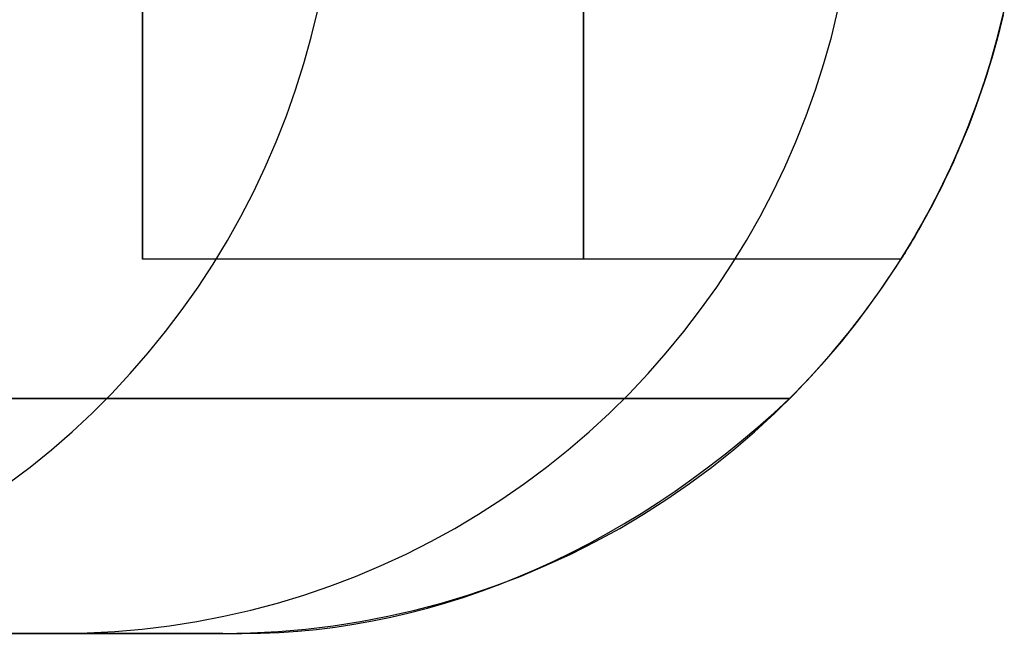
# Model space of a CAD drawing. Extents: x -3378 to 3007, y -425 to 173.
# Tile 50 of 256: x -2596 to -2578, y -341 to -330. Entities that reach past the tile are written whole.
import ezdxf

# ---------------------------------------------------------------- set-up
doc = ezdxf.new("R2010")
doc.units = 0
doc.layers.add('PREDEFINITO', color=7, linetype='CONTINUOUS')

msp = doc.modelspace()

# ---------------------------------------------------------------- linework, layer by layer
at = {"layer": 'PREDEFINITO'}
for p, q in [((-2594.054, -318.001, 2572.083), (-2594.054, -334.001, 2572.083)), ((-2594.054, -318.001, 2148), (-2594.054, -334.001, 2148)), ((-2594.054, -318.001, 2996.166), (-2594.054, -334.001, 2996.166)), ((-2590.896, -329.842, 1974.978), (-2590.774, -329.339, 1974.955)), ((-2581.162, -329.842, 2045.859), (-2581.039, -329.339, 2045.847)), ((-2578.05, -329.842, 2115), (-2577.926, -329.339, 2115)), ((-2578.05, -329.842, 2589.999), (-2577.926, -329.339, 2589.999)), ((-2578.05, -329.842, 2352.498), (-2577.926, -329.339, 2352.498)), ((-2577.995, -329.63, 3064.554), (-2577.937, -329.39, 3064.612)), ((-2577.948, -329.436, 2579.308), (-2577.988, -329.601, 2579.227)), ((-2577.988, -329.601, 2564.938), (-2577.948, -329.436, 2564.857)), ((-2577.948, -329.436, 2155.225), (-2577.988, -329.601, 2155.144)), ((-2577.988, -329.601, 2140.855), (-2577.948, -329.436, 2140.774)), ((-2577.948, -329.436, 3003.391), (-2577.988, -329.601, 3003.31)), ((-2577.988, -329.601, 2989.021), (-2577.948, -329.436, 2988.94)), ((-2578.056, -329.868, 3064.493), (-2577.995, -329.63, 3064.554)), ((-2577.988, -329.601, 2579.227), (-2578.029, -329.764, 2579.143)), ((-2578.029, -329.764, 2565.023), (-2577.988, -329.601, 2564.938)), ((-2577.988, -329.601, 2155.144), (-2578.029, -329.764, 2155.06)), ((-2578.029, -329.764, 2140.94), (-2577.988, -329.601, 2140.855)), ((-2577.988, -329.601, 3003.31), (-2578.029, -329.764, 3003.226)), ((-2578.029, -329.764, 2989.106), (-2577.988, -329.601, 2989.021)), ((-2591.035, -330.34, 1975.004), (-2590.896, -329.842, 1974.978)), ((-2581.303, -330.34, 2045.871), (-2581.162, -329.842, 2045.859)), ((-2578.191, -330.34, 2115), (-2578.05, -329.842, 2115)), ((-2578.191, -330.34, 2589.999), (-2578.05, -329.842, 2589.999)), ((-2578.191, -330.34, 2352.498), (-2578.05, -329.842, 2352.498)), ((-2578.029, -329.764, 2579.143), (-2578.072, -329.925, 2579.054)), ((-2578.072, -329.925, 2565.111), (-2578.029, -329.764, 2565.023)), ((-2578.029, -329.764, 2155.06), (-2578.072, -329.925, 2154.971)), ((-2578.072, -329.925, 2141.028), (-2578.029, -329.764, 2140.94)), ((-2578.029, -329.764, 3003.226), (-2578.072, -329.925, 3003.138)), ((-2578.072, -329.925, 2989.194), (-2578.029, -329.764, 2989.106)), ((-2578.123, -330.109, 3064.427), (-2578.056, -329.868, 3064.493)), ((-2578.072, -329.925, 2579.054), (-2578.116, -330.083, 2578.963)), ((-2578.116, -330.083, 2565.203), (-2578.072, -329.925, 2565.111)), ((-2578.072, -329.925, 2154.971), (-2578.116, -330.083, 2154.88)), ((-2578.116, -330.083, 2141.119), (-2578.072, -329.925, 2141.028)), ((-2578.072, -329.925, 3003.138), (-2578.116, -330.083, 3003.046)), ((-2578.116, -330.083, 2989.286), (-2578.072, -329.925, 2989.194)), ((-2578.193, -330.347, 3064.356), (-2578.123, -330.109, 3064.427)), ((-2578.116, -330.083, 2578.963), (-2578.161, -330.24, 2578.868)), ((-2578.161, -330.24, 2565.298), (-2578.116, -330.083, 2565.203)), ((-2578.116, -330.083, 2154.88), (-2578.161, -330.24, 2154.785)), ((-2578.161, -330.24, 2141.215), (-2578.116, -330.083, 2141.119)), ((-2578.116, -330.083, 3003.046), (-2578.161, -330.24, 3002.951)), ((-2578.161, -330.24, 2989.381), (-2578.116, -330.083, 2989.286)), ((-2591.191, -330.833, 1975.032), (-2591.035, -330.34, 1975.004)), ((-2581.46, -330.833, 2045.885), (-2581.303, -330.34, 2045.871)), ((-2578.349, -330.833, 2115), (-2578.191, -330.34, 2115)), ((-2578.349, -330.833, 2589.999), (-2578.191, -330.34, 2589.999)), ((-2578.349, -330.833, 2352.498), (-2578.191, -330.34, 2352.498)), ((-2578.267, -330.583, 3064.283), (-2578.193, -330.347, 3064.356)), ((-2578.207, -330.393, 2578.769), (-2578.254, -330.545, 2578.667)), ((-2578.254, -330.545, 2565.498), (-2578.207, -330.393, 2565.396)), ((-2578.207, -330.393, 2154.686), (-2578.254, -330.545, 2154.584)), ((-2578.254, -330.545, 2141.415), (-2578.207, -330.393, 2141.313)), ((-2578.207, -330.393, 3002.852), (-2578.254, -330.545, 3002.751)), ((-2578.254, -330.545, 2989.581), (-2578.207, -330.393, 2989.479)), ((-2578.161, -330.24, 2578.868), (-2578.207, -330.393, 2578.769)), ((-2578.207, -330.393, 2565.396), (-2578.161, -330.24, 2565.298)), ((-2578.161, -330.24, 2154.785), (-2578.207, -330.393, 2154.686)), ((-2578.207, -330.393, 2141.313), (-2578.161, -330.24, 2141.215)), ((-2578.161, -330.24, 3002.951), (-2578.207, -330.393, 3002.852)), ((-2578.207, -330.393, 2989.479), (-2578.161, -330.24, 2989.381)), ((-2578.344, -330.818, 3064.205), (-2578.267, -330.583, 3064.283)), ((-2578.254, -330.545, 2578.667), (-2578.302, -330.693, 2578.562)), ((-2578.302, -330.693, 2565.603), (-2578.254, -330.545, 2565.498)), ((-2578.254, -330.545, 2154.584), (-2578.302, -330.693, 2154.479)), ((-2578.302, -330.693, 2141.52), (-2578.254, -330.545, 2141.415)), ((-2578.254, -330.545, 3002.751), (-2578.302, -330.693, 3002.645)), ((-2578.302, -330.693, 2989.686), (-2578.254, -330.545, 2989.581)), ((-2578.302, -330.693, 2578.562), (-2578.351, -330.839, 2578.454)), ((-2578.351, -330.839, 2565.711), (-2578.302, -330.693, 2565.603)), ((-2578.302, -330.693, 2154.479), (-2578.351, -330.839, 2154.371)), ((-2578.351, -330.839, 2141.628), (-2578.302, -330.693, 2141.52)), ((-2578.302, -330.693, 3002.645), (-2578.351, -330.839, 3002.537)), ((-2578.351, -330.839, 2989.794), (-2578.302, -330.693, 2989.686)), ((-2591.363, -331.32, 1975.064), (-2591.191, -330.833, 1975.032)), ((-2581.635, -331.32, 2045.901), (-2581.46, -330.833, 2045.885)), ((-2578.524, -331.32, 2115), (-2578.349, -330.833, 2115)), ((-2578.524, -331.32, 2589.999), (-2578.349, -330.833, 2589.999)), ((-2578.524, -331.32, 2352.498), (-2578.349, -330.833, 2352.498)), ((-2578.426, -331.054, 3064.123), (-2578.344, -330.818, 3064.205)), ((-2578.351, -330.839, 2578.454), (-2578.401, -330.983, 2578.343)), ((-2578.401, -330.983, 2565.823), (-2578.351, -330.839, 2565.711)), ((-2578.351, -330.839, 2154.371), (-2578.401, -330.983, 2154.26)), ((-2578.401, -330.983, 2141.74), (-2578.351, -330.839, 2141.628)), ((-2578.351, -330.839, 3002.537), (-2578.401, -330.983, 3002.426)), ((-2578.401, -330.983, 2989.906), (-2578.351, -330.839, 2989.794)), ((-2578.512, -331.288, 3064.037), (-2578.426, -331.054, 3064.123)), ((-2578.451, -331.123, 2578.228), (-2578.502, -331.261, 2578.11)), ((-2578.502, -331.261, 2566.055), (-2578.451, -331.123, 2565.937)), ((-2578.451, -331.123, 2154.145), (-2578.502, -331.261, 2154.027)), ((-2578.502, -331.261, 2141.972), (-2578.451, -331.123, 2141.854)), ((-2578.451, -331.123, 3002.311), (-2578.502, -331.261, 3002.193)), ((-2578.502, -331.261, 2990.138), (-2578.451, -331.123, 2990.021)), ((-2578.401, -330.983, 2578.343), (-2578.451, -331.123, 2578.228)), ((-2578.451, -331.123, 2565.937), (-2578.401, -330.983, 2565.823)), ((-2578.401, -330.983, 2154.26), (-2578.451, -331.123, 2154.145)), ((-2578.451, -331.123, 2141.854), (-2578.401, -330.983, 2141.74)), ((-2578.401, -330.983, 3002.426), (-2578.451, -331.123, 3002.311)), ((-2578.451, -331.123, 2990.021), (-2578.401, -330.983, 2989.906)), ((-2591.552, -331.801, 1975.099), (-2591.363, -331.32, 1975.064)), ((-2581.826, -331.801, 2045.918), (-2581.635, -331.32, 2045.901)), ((-2578.716, -331.801, 2115), (-2578.524, -331.32, 2115)), ((-2578.716, -331.801, 2589.999), (-2578.524, -331.32, 2589.999)), ((-2578.716, -331.801, 2352.498), (-2578.524, -331.32, 2352.498)), ((-2578.601, -331.519, 3063.948), (-2578.512, -331.288, 3064.037)), ((-2578.502, -331.261, 2578.11), (-2578.553, -331.396, 2577.99)), ((-2578.553, -331.396, 2566.176), (-2578.502, -331.261, 2566.055)), ((-2578.502, -331.261, 2154.027), (-2578.553, -331.396, 2153.907)), ((-2578.553, -331.396, 2142.093), (-2578.502, -331.261, 2141.972)), ((-2578.502, -331.261, 3002.193), (-2578.553, -331.396, 3002.073)), ((-2578.553, -331.396, 2990.259), (-2578.502, -331.261, 2990.138)), ((-2578.694, -331.748, 3063.855), (-2578.601, -331.519, 3063.948)), ((-2578.553, -331.396, 2577.99), (-2578.605, -331.529, 2577.866)), ((-2578.605, -331.529, 2566.299), (-2578.553, -331.396, 2566.176)), ((-2578.553, -331.396, 2153.907), (-2578.605, -331.529, 2153.783)), ((-2578.605, -331.529, 2142.216), (-2578.553, -331.396, 2142.093)), ((-2578.553, -331.396, 3002.073), (-2578.605, -331.529, 3001.949)), ((-2578.605, -331.529, 2990.382), (-2578.553, -331.396, 2990.259)), ((-2578.657, -331.658, 2577.74), (-2578.713, -331.793, 2577.602)), ((-2578.713, -331.793, 2566.564), (-2578.657, -331.658, 2566.426)), ((-2578.657, -331.658, 2153.656), (-2578.713, -331.793, 2153.519)), ((-2578.713, -331.793, 2142.48), (-2578.657, -331.658, 2142.343)), ((-2578.657, -331.658, 3001.823), (-2578.713, -331.793, 3001.685)), ((-2578.713, -331.793, 2990.647), (-2578.657, -331.658, 2990.509)), ((-2578.605, -331.529, 2577.866), (-2578.657, -331.658, 2577.74)), ((-2578.657, -331.658, 2566.426), (-2578.605, -331.529, 2566.299)), ((-2578.605, -331.529, 2153.783), (-2578.657, -331.658, 2153.656)), ((-2578.657, -331.658, 2142.343), (-2578.605, -331.529, 2142.216)), ((-2578.605, -331.529, 3001.949), (-2578.657, -331.658, 3001.823)), ((-2578.657, -331.658, 2990.509), (-2578.605, -331.529, 2990.382)), ((-2591.757, -332.275, 1975.137), (-2591.552, -331.801, 1975.099)), ((-2582.034, -332.275, 2045.937), (-2581.826, -331.801, 2045.918)), ((-2578.925, -332.275, 2115), (-2578.716, -331.801, 2115)), ((-2578.925, -332.275, 2589.999), (-2578.716, -331.801, 2589.999)), ((-2578.925, -332.275, 2352.498), (-2578.716, -331.801, 2352.498)), ((-2578.792, -331.978, 3063.757), (-2578.694, -331.748, 3063.855)), ((-2578.713, -331.793, 2577.602), (-2578.768, -331.924, 2577.461)), ((-2578.768, -331.924, 2566.704), (-2578.713, -331.793, 2566.564)), ((-2578.713, -331.793, 2153.519), (-2578.768, -331.924, 2153.378)), ((-2578.768, -331.924, 2142.621), (-2578.713, -331.793, 2142.48)), ((-2578.713, -331.793, 3001.685), (-2578.768, -331.924, 3001.544)), ((-2578.768, -331.924, 2990.788), (-2578.713, -331.793, 2990.647)), ((-2578.893, -332.206, 3063.655), (-2578.792, -331.978, 3063.757)), ((-2578.824, -332.051, 2577.317), (-2578.879, -332.176, 2577.17)), ((-2578.879, -332.176, 2566.996), (-2578.824, -332.051, 2566.849)), ((-2578.824, -332.051, 2153.234), (-2578.879, -332.176, 2153.087)), ((-2578.879, -332.176, 2142.913), (-2578.824, -332.051, 2142.765)), ((-2578.824, -332.051, 3001.4), (-2578.879, -332.176, 3001.253)), ((-2578.879, -332.176, 2991.079), (-2578.824, -332.051, 2990.932)), ((-2578.768, -331.924, 2577.461), (-2578.824, -332.051, 2577.317)), ((-2578.824, -332.051, 2566.849), (-2578.768, -331.924, 2566.704)), ((-2578.768, -331.924, 2153.378), (-2578.824, -332.051, 2153.234)), ((-2578.824, -332.051, 2142.765), (-2578.768, -331.924, 2142.621)), ((-2578.768, -331.924, 3001.544), (-2578.824, -332.051, 3001.4)), ((-2578.824, -332.051, 2990.932), (-2578.768, -331.924, 2990.788)), ((-2578.997, -332.431, 3063.551), (-2578.893, -332.206, 3063.655)), ((-2578.879, -332.176, 2577.17), (-2578.934, -332.296, 2577.02)), ((-2578.934, -332.296, 2567.146), (-2578.879, -332.176, 2566.996)), ((-2578.879, -332.176, 2153.087), (-2578.934, -332.296, 2152.937)), ((-2578.934, -332.296, 2143.063), (-2578.879, -332.176, 2142.913)), ((-2578.879, -332.176, 3001.253), (-2578.934, -332.296, 3001.103)), ((-2578.934, -332.296, 2991.229), (-2578.879, -332.176, 2991.079)), ((-2591.978, -332.742, 1975.178), (-2591.757, -332.275, 1975.137)), ((-2582.257, -332.742, 2045.957), (-2582.034, -332.275, 2045.937)), ((-2579.149, -332.742, 2115), (-2578.925, -332.275, 2115)), ((-2579.149, -332.742, 2589.999), (-2578.925, -332.275, 2589.999)), ((-2579.149, -332.742, 2352.498), (-2578.925, -332.275, 2352.498)), ((-2579.105, -332.653, 3063.443), (-2578.997, -332.431, 3063.551)), ((-2578.989, -332.413, 2576.866), (-2579.043, -332.527, 2576.71)), ((-2579.043, -332.527, 2567.455), (-2578.989, -332.413, 2567.299)), ((-2578.989, -332.413, 2152.783), (-2579.043, -332.527, 2152.627)), ((-2579.043, -332.527, 2143.372), (-2578.989, -332.413, 2143.216)), ((-2578.989, -332.413, 3000.95), (-2579.043, -332.527, 3000.793)), ((-2579.043, -332.527, 2991.538), (-2578.989, -332.413, 2991.382)), ((-2578.934, -332.296, 2577.02), (-2578.989, -332.413, 2576.866)), ((-2578.989, -332.413, 2567.299), (-2578.934, -332.296, 2567.146)), ((-2578.934, -332.296, 2152.937), (-2578.989, -332.413, 2152.783)), ((-2578.989, -332.413, 2143.216), (-2578.934, -332.296, 2143.063)), ((-2578.934, -332.296, 3001.103), (-2578.989, -332.413, 3000.95)), ((-2578.989, -332.413, 2991.382), (-2578.934, -332.296, 2991.229)), ((-2579.043, -332.527, 2576.71), (-2579.097, -332.637, 2576.551)), ((-2579.097, -332.637, 2567.614), (-2579.043, -332.527, 2567.455)), ((-2579.043, -332.527, 2152.627), (-2579.097, -332.637, 2152.468)), ((-2579.097, -332.637, 2143.531), (-2579.043, -332.527, 2143.372)), ((-2579.043, -332.527, 3000.793), (-2579.097, -332.637, 3000.635)), ((-2579.097, -332.637, 2991.697), (-2579.043, -332.527, 2991.538)), ((-2592.214, -333.2, 1975.222), (-2591.978, -332.742, 1975.178)), ((-2582.497, -333.2, 2045.979), (-2582.257, -332.742, 2045.957)), ((-2579.39, -333.2, 2115), (-2579.149, -332.742, 2115)), ((-2579.39, -333.2, 2589.999), (-2579.149, -332.742, 2589.999)), ((-2579.39, -333.2, 2352.498), (-2579.149, -332.742, 2352.498)), ((-2579.218, -332.876, 3063.33), (-2579.105, -332.653, 3063.443)), ((-2579.15, -332.743, 2576.39), (-2579.202, -332.845, 2576.225)), ((-2579.202, -332.845, 2567.94), (-2579.15, -332.743, 2567.776)), ((-2579.15, -332.743, 2152.307), (-2579.202, -332.845, 2152.142)), ((-2579.202, -332.845, 2143.857), (-2579.15, -332.743, 2143.693)), ((-2579.15, -332.743, 3000.473), (-2579.202, -332.845, 3000.308)), ((-2579.202, -332.845, 2992.023), (-2579.15, -332.743, 2991.859)), ((-2579.097, -332.637, 2576.551), (-2579.15, -332.743, 2576.39)), ((-2579.15, -332.743, 2567.776), (-2579.097, -332.637, 2567.614)), ((-2579.097, -332.637, 2152.468), (-2579.15, -332.743, 2152.307)), ((-2579.15, -332.743, 2143.693), (-2579.097, -332.637, 2143.531)), ((-2579.097, -332.637, 3000.635), (-2579.15, -332.743, 3000.473)), ((-2579.15, -332.743, 2991.859), (-2579.097, -332.637, 2991.697)), ((-2579.333, -333.096, 3063.214), (-2579.218, -332.876, 3063.33)), ((-2579.253, -332.943, 2576.058), (-2579.302, -333.038, 2575.889)), ((-2579.302, -333.038, 2568.277), (-2579.253, -332.943, 2568.107)), ((-2579.253, -332.943, 2151.975), (-2579.302, -333.038, 2151.806)), ((-2579.302, -333.038, 2144.194), (-2579.253, -332.943, 2144.024)), ((-2579.253, -332.943, 3000.141), (-2579.302, -333.038, 2999.972)), ((-2579.302, -333.038, 2992.36), (-2579.253, -332.943, 2992.19)), ((-2579.202, -332.845, 2576.225), (-2579.253, -332.943, 2576.058)), ((-2579.253, -332.943, 2568.107), (-2579.202, -332.845, 2567.94)), ((-2579.202, -332.845, 2152.142), (-2579.253, -332.943, 2151.975)), ((-2579.253, -332.943, 2144.024), (-2579.202, -332.845, 2143.857)), ((-2579.202, -332.845, 3000.308), (-2579.253, -332.943, 3000.141)), ((-2579.253, -332.943, 2992.19), (-2579.202, -332.845, 2992.023)), ((-2579.452, -333.313, 3063.095), (-2579.333, -333.096, 3063.214)), ((-2579.351, -333.128, 2575.717), (-2579.398, -333.215, 2575.542)), ((-2579.398, -333.215, 2568.623), (-2579.351, -333.128, 2568.449)), ((-2579.351, -333.128, 2151.634), (-2579.398, -333.215, 2151.459)), ((-2579.398, -333.215, 2144.54), (-2579.351, -333.128, 2144.366)), ((-2579.351, -333.128, 2999.8), (-2579.398, -333.215, 2999.625)), ((-2579.398, -333.215, 2992.707), (-2579.351, -333.128, 2992.532)), ((-2579.302, -333.038, 2575.889), (-2579.351, -333.128, 2575.717)), ((-2579.351, -333.128, 2568.449), (-2579.302, -333.038, 2568.277)), ((-2579.302, -333.038, 2151.806), (-2579.351, -333.128, 2151.634)), ((-2579.351, -333.128, 2144.366), (-2579.302, -333.038, 2144.194)), ((-2579.302, -333.038, 2999.972), (-2579.351, -333.128, 2999.8)), ((-2579.351, -333.128, 2992.532), (-2579.302, -333.038, 2992.36)), ((-2592.466, -333.65, 1975.268), (-2592.214, -333.2, 1975.222)), ((-2582.752, -333.65, 2046.002), (-2582.497, -333.2, 2045.979)), ((-2579.646, -333.65, 2115), (-2579.39, -333.2, 2115)), ((-2579.646, -333.65, 2589.999), (-2579.39, -333.2, 2589.999)), ((-2579.646, -333.65, 2352.498), (-2579.39, -333.2, 2352.498)), ((-2579.574, -333.526, 3062.973), (-2579.452, -333.313, 3063.095)), ((-2579.443, -333.297, 2575.365), (-2579.487, -333.375, 2575.186)), ((-2579.487, -333.375, 2568.98), (-2579.443, -333.297, 2568.801)), ((-2579.443, -333.297, 2151.282), (-2579.487, -333.375, 2151.102)), ((-2579.487, -333.375, 2144.897), (-2579.443, -333.297, 2144.717)), ((-2579.443, -333.297, 2999.448), (-2579.487, -333.375, 2999.269)), ((-2579.487, -333.375, 2993.063), (-2579.443, -333.297, 2992.884)), ((-2579.398, -333.215, 2575.542), (-2579.443, -333.297, 2575.365)), ((-2579.443, -333.297, 2568.801), (-2579.398, -333.215, 2568.623)), ((-2579.398, -333.215, 2151.459), (-2579.443, -333.297, 2151.282)), ((-2579.443, -333.297, 2144.717), (-2579.398, -333.215, 2144.54)), ((-2579.398, -333.215, 2999.625), (-2579.443, -333.297, 2999.448)), ((-2579.443, -333.297, 2992.884), (-2579.398, -333.215, 2992.707)), ((-2579.7, -333.741, 3062.846), (-2579.574, -333.526, 3062.973)), ((-2579.569, -333.519, 2574.819), (-2579.607, -333.584, 2574.633)), ((-2579.607, -333.584, 2569.532), (-2579.569, -333.519, 2569.346)), ((-2579.569, -333.519, 2150.736), (-2579.607, -333.584, 2150.55)), ((-2579.607, -333.584, 2145.449), (-2579.569, -333.519, 2145.263)), ((-2579.569, -333.519, 2998.902), (-2579.607, -333.584, 2998.716)), ((-2579.607, -333.584, 2993.615), (-2579.569, -333.519, 2993.429)), ((-2579.529, -333.449, 2575.003), (-2579.569, -333.519, 2574.819)), ((-2579.569, -333.519, 2569.346), (-2579.529, -333.449, 2569.162)), ((-2579.529, -333.449, 2150.92), (-2579.569, -333.519, 2150.736)), ((-2579.569, -333.519, 2145.263), (-2579.529, -333.449, 2145.079)), ((-2579.529, -333.449, 2999.087), (-2579.569, -333.519, 2998.902)), ((-2579.569, -333.519, 2993.429), (-2579.529, -333.449, 2993.245)), ((-2579.487, -333.375, 2575.186), (-2579.529, -333.449, 2575.003)), ((-2579.529, -333.449, 2569.162), (-2579.487, -333.375, 2568.98)), ((-2579.487, -333.375, 2151.102), (-2579.529, -333.449, 2150.92)), ((-2579.529, -333.449, 2145.079), (-2579.487, -333.375, 2144.897)), ((-2579.487, -333.375, 2999.269), (-2579.529, -333.449, 2999.087)), ((-2579.529, -333.449, 2993.245), (-2579.487, -333.375, 2993.063)), ((-2592.734, -334.091, 1975.318), (-2592.466, -333.65, 1975.268)), ((-2583.023, -334.091, 2046.026), (-2582.752, -333.65, 2046.002)), ((-2579.918, -334.091, 2115), (-2579.646, -333.65, 2115)), ((-2579.918, -334.091, 2589.999), (-2579.646, -333.65, 2589.999)), ((-2579.918, -334.091, 2352.498), (-2579.646, -333.65, 2352.498)), ((-2579.676, -333.701, 2574.255), (-2579.707, -333.752, 2574.064)), ((-2579.707, -333.752, 2570.102), (-2579.676, -333.701, 2569.91)), ((-2579.676, -333.701, 2150.172), (-2579.707, -333.752, 2149.981)), ((-2579.707, -333.752, 2146.019), (-2579.676, -333.701, 2145.827)), ((-2579.676, -333.701, 2998.338), (-2579.707, -333.752, 2998.147)), ((-2579.707, -333.752, 2994.185), (-2579.676, -333.701, 2993.993)), ((-2579.643, -333.645, 2574.445), (-2579.676, -333.701, 2574.255)), ((-2579.676, -333.701, 2569.91), (-2579.643, -333.645, 2569.72)), ((-2579.643, -333.645, 2150.362), (-2579.676, -333.701, 2150.172)), ((-2579.676, -333.701, 2145.827), (-2579.643, -333.645, 2145.637)), ((-2579.643, -333.645, 2998.528), (-2579.676, -333.701, 2998.338)), ((-2579.676, -333.701, 2993.993), (-2579.643, -333.645, 2993.803)), ((-2579.607, -333.584, 2574.633), (-2579.643, -333.645, 2574.445)), ((-2579.643, -333.645, 2569.72), (-2579.607, -333.584, 2569.532)), ((-2579.607, -333.584, 2150.55), (-2579.643, -333.645, 2150.362)), ((-2579.643, -333.645, 2145.637), (-2579.607, -333.584, 2145.449)), ((-2579.607, -333.584, 2998.716), (-2579.643, -333.645, 2998.528)), ((-2579.643, -333.645, 2993.803), (-2579.607, -333.584, 2993.615)), ((-2579.83, -333.952, 3062.716), (-2579.7, -333.741, 3062.846)), ((-2579.804, -333.911, 2573.282), (-2579.821, -333.938, 2573.084)), ((-2579.821, -333.938, 2571.082), (-2579.804, -333.911, 2570.883)), ((-2579.804, -333.911, 2149.199), (-2579.821, -333.938, 2149.001)), ((-2579.821, -333.938, 2146.998), (-2579.804, -333.911, 2146.8)), ((-2579.804, -333.911, 2997.365), (-2579.821, -333.938, 2997.167)), ((-2579.821, -333.938, 2995.165), (-2579.804, -333.911, 2994.966)), ((-2579.784, -333.878, 2573.479), (-2579.804, -333.911, 2573.282)), ((-2579.804, -333.911, 2570.883), (-2579.784, -333.878, 2570.686)), ((-2579.784, -333.878, 2149.396), (-2579.804, -333.911, 2149.199)), ((-2579.804, -333.911, 2146.8), (-2579.784, -333.878, 2146.603)), ((-2579.784, -333.878, 2997.562), (-2579.804, -333.911, 2997.365)), ((-2579.804, -333.911, 2994.966), (-2579.784, -333.878, 2994.769)), ((-2579.761, -333.841, 2573.676), (-2579.784, -333.878, 2573.479)), ((-2579.784, -333.878, 2570.686), (-2579.761, -333.841, 2570.49)), ((-2579.761, -333.841, 2149.592), (-2579.784, -333.878, 2149.396)), ((-2579.784, -333.878, 2146.603), (-2579.761, -333.841, 2146.407)), ((-2579.761, -333.841, 2997.759), (-2579.784, -333.878, 2997.562)), ((-2579.784, -333.878, 2994.769), (-2579.761, -333.841, 2994.573)), ((-2579.736, -333.799, 2573.87), (-2579.761, -333.841, 2573.676)), ((-2579.761, -333.841, 2570.49), (-2579.736, -333.799, 2570.295)), ((-2579.736, -333.799, 2149.787), (-2579.761, -333.841, 2149.592)), ((-2579.761, -333.841, 2146.407), (-2579.736, -333.799, 2146.212)), ((-2579.736, -333.799, 2997.954), (-2579.761, -333.841, 2997.759)), ((-2579.761, -333.841, 2994.573), (-2579.736, -333.799, 2994.378)), ((-2579.707, -333.752, 2574.064), (-2579.736, -333.799, 2573.87)), ((-2579.736, -333.799, 2570.295), (-2579.707, -333.752, 2570.102)), ((-2579.707, -333.752, 2149.981), (-2579.736, -333.799, 2149.787)), ((-2579.736, -333.799, 2146.212), (-2579.707, -333.752, 2146.019)), ((-2579.707, -333.752, 2998.147), (-2579.736, -333.799, 2997.954)), ((-2579.736, -333.799, 2994.378), (-2579.707, -333.752, 2994.185)), ((-2579.861, -334.001, 2572.083), (-2594.054, -334.001, 2572.083)), ((-2579.861, -334.001, 2148), (-2594.054, -334.001, 2148)), ((-2579.861, -334.001, 2996.166), (-2594.054, -334.001, 2996.166)), ((-2593.015, -334.522, 1975.37), (-2592.734, -334.091, 1975.318)), ((-2583.309, -334.522, 2046.052), (-2583.023, -334.091, 2046.026)), ((-2580.205, -334.522, 2115), (-2579.918, -334.091, 2115)), ((-2580.205, -334.522, 2589.999), (-2579.918, -334.091, 2589.999)), ((-2580.205, -334.522, 2352.498), (-2579.918, -334.091, 2352.498)), ((-2579.962, -334.159, 3062.584), (-2579.83, -333.952, 3062.716)), ((-2579.859, -333.999, 2572.284), (-2579.861, -334.001, 2572.083)), ((-2579.861, -334.001, 2572.083), (-2579.859, -333.999, 2571.882)), ((-2579.859, -333.999, 2148.201), (-2579.861, -334.001, 2148)), ((-2579.861, -334.001, 2148), (-2579.859, -333.999, 2147.799)), ((-2579.859, -333.999, 2996.367), (-2579.861, -334.001, 2996.166)), ((-2579.861, -334.001, 2996.166), (-2579.859, -333.999, 2995.965)), ((-2579.855, -333.991, 2572.484), (-2579.859, -333.999, 2572.284)), ((-2579.859, -333.999, 2571.882), (-2579.855, -333.991, 2571.681)), ((-2579.855, -333.991, 2148.401), (-2579.859, -333.999, 2148.201)), ((-2579.859, -333.999, 2147.799), (-2579.855, -333.991, 2147.598)), ((-2579.855, -333.991, 2996.567), (-2579.859, -333.999, 2996.367)), ((-2579.859, -333.999, 2995.965), (-2579.855, -333.991, 2995.764)), ((-2579.847, -333.979, 2572.685), (-2579.855, -333.991, 2572.484)), ((-2579.855, -333.991, 2571.681), (-2579.847, -333.979, 2571.481)), ((-2579.847, -333.979, 2148.602), (-2579.855, -333.991, 2148.401)), ((-2579.855, -333.991, 2147.598), (-2579.847, -333.979, 2147.398)), ((-2579.847, -333.979, 2996.768), (-2579.855, -333.991, 2996.567)), ((-2579.855, -333.991, 2995.764), (-2579.847, -333.979, 2995.564)), ((-2579.836, -333.961, 2572.885), (-2579.847, -333.979, 2572.685)), ((-2579.847, -333.979, 2571.481), (-2579.836, -333.961, 2571.281)), ((-2579.836, -333.961, 2148.802), (-2579.847, -333.979, 2148.602)), ((-2579.847, -333.979, 2147.398), (-2579.836, -333.961, 2147.198)), ((-2579.836, -333.961, 2996.968), (-2579.847, -333.979, 2996.768)), ((-2579.847, -333.979, 2995.564), (-2579.836, -333.961, 2995.364)), ((-2579.821, -333.938, 2573.084), (-2579.836, -333.961, 2572.885)), ((-2579.836, -333.961, 2571.281), (-2579.821, -333.938, 2571.082)), ((-2579.821, -333.938, 2149.001), (-2579.836, -333.961, 2148.802)), ((-2579.836, -333.961, 2147.198), (-2579.821, -333.938, 2146.998)), ((-2579.821, -333.938, 2997.167), (-2579.836, -333.961, 2996.968)), ((-2579.836, -333.961, 2995.364), (-2579.821, -333.938, 2995.165)), ((-2580.097, -334.363, 3062.449), (-2579.962, -334.159, 3062.584)), ((-2580.236, -334.567, 3062.309), (-2580.097, -334.363, 3062.449)), ((-2593.312, -334.943, 1975.425), (-2593.015, -334.522, 1975.37)), ((-2583.609, -334.943, 2046.079), (-2583.309, -334.522, 2046.052)), ((-2580.506, -334.943, 2115), (-2580.205, -334.522, 2115)), ((-2580.506, -334.943, 2589.999), (-2580.205, -334.522, 2589.999)), ((-2580.506, -334.943, 2352.498), (-2580.205, -334.522, 2352.498)), ((-2580.378, -334.768, 3062.166), (-2580.236, -334.567, 3062.309)), ((-2580.669, -335.159, 3061.874), (-2580.378, -334.768, 3062.166)), ((-2593.622, -335.354, 1975.482), (-2593.312, -334.943, 1975.425)), ((-2583.923, -335.354, 2046.108), (-2583.609, -334.943, 2046.079)), ((-2580.822, -335.354, 2115), (-2580.506, -334.943, 2115)), ((-2580.822, -335.354, 2589.999), (-2580.506, -334.943, 2589.999)), ((-2580.822, -335.354, 2352.498), (-2580.506, -334.943, 2352.498)), ((-2580.975, -335.543, 3061.567), (-2580.669, -335.159, 3061.874)), ((-2593.947, -335.753, 1975.542), (-2593.622, -335.354, 1975.482)), ((-2584.252, -335.753, 2046.137), (-2583.923, -335.354, 2046.108)), ((-2581.152, -335.753, 2115), (-2580.822, -335.354, 2115)), ((-2581.152, -335.753, 2589.999), (-2580.822, -335.354, 2589.999)), ((-2581.152, -335.753, 2352.498), (-2580.822, -335.354, 2352.498)), ((-2581.29, -335.912, 3061.25), (-2580.975, -335.543, 3061.567)), ((-2594.284, -336.14, 1975.605), (-2593.947, -335.753, 1975.542)), ((-2584.594, -336.14, 2046.168), (-2584.252, -335.753, 2046.137)), ((-2581.495, -336.14, 2115), (-2581.152, -335.753, 2115)), ((-2581.495, -336.14, 2589.999), (-2581.152, -335.753, 2589.999)), ((-2581.495, -336.14, 2352.498), (-2581.152, -335.753, 2352.498)), ((-2581.613, -336.267, 3060.926), (-2581.29, -335.912, 3061.25)), ((-2594.635, -336.516, 1975.67), (-2594.284, -336.14, 1975.605)), ((-2584.949, -336.516, 2046.2), (-2584.594, -336.14, 2046.168)), ((-2581.943, -336.608, 3060.594), (-2581.613, -336.267, 3060.926)), ((-2581.852, -336.516, 2115), (-2581.495, -336.14, 2115)), ((-2581.852, -336.516, 2589.999), (-2581.495, -336.14, 2589.999)), ((-2581.852, -336.516, 2352.498), (-2581.495, -336.14, 2352.498)), ((-2594.998, -336.879, 1975.737), (-2594.635, -336.516, 1975.67)), ((-2585.317, -336.879, 2046.233), (-2584.949, -336.516, 2046.2)), ((-2582.221, -336.879, 2115), (-2581.852, -336.516, 2115)), ((-2582.221, -336.879, 2589.999), (-2581.852, -336.516, 2589.999)), ((-2582.221, -336.879, 2352.498), (-2581.852, -336.516, 2352.498)), ((-2581.943, -336.608, 2115), (-2581.943, -336.608, 2589.999)), ((-2581.943, -336.608, 2589.999), (-2581.943, -336.608, 3060.594)), ((-2595.373, -337.229, 1975.806), (-2594.998, -336.879, 1975.737)), ((-2585.697, -337.229, 2046.268), (-2585.317, -336.879, 2046.233)), ((-2582.603, -337.229, 2115), (-2582.221, -336.879, 2115)), ((-2582.603, -337.229, 2589.999), (-2582.221, -336.879, 2589.999)), ((-2582.603, -337.229, 2352.498), (-2582.221, -336.879, 2352.498)), ((-2595.76, -337.566, 1975.878), (-2595.373, -337.229, 1975.806)), ((-2586.089, -337.566, 2046.303), (-2585.697, -337.229, 2046.268)), ((-2582.996, -337.566, 2115), (-2582.603, -337.229, 2115)), ((-2582.996, -337.566, 2589.999), (-2582.603, -337.229, 2589.999)), ((-2582.996, -337.566, 2352.498), (-2582.603, -337.229, 2352.498)), ((-2596.158, -337.888, 1975.952), (-2595.76, -337.566, 1975.878)), ((-2586.492, -337.888, 2046.339), (-2586.089, -337.566, 2046.303)), ((-2583.401, -337.888, 2115), (-2582.996, -337.566, 2115)), ((-2583.401, -337.888, 2589.999), (-2582.996, -337.566, 2589.999)), ((-2583.401, -337.888, 2352.498), (-2582.996, -337.566, 2352.498)), ((-2596.567, -338.197, 1976.027), (-2596.158, -337.888, 1975.952)), ((-2586.906, -338.197, 2046.377), (-2586.492, -337.888, 2046.339)), ((-2583.817, -338.197, 2115), (-2583.401, -337.888, 2115)), ((-2583.817, -338.197, 2589.999), (-2583.401, -337.888, 2589.999)), ((-2583.817, -338.197, 2352.498), (-2583.401, -337.888, 2352.498)), ((-2587.33, -338.491, 2046.415), (-2586.906, -338.197, 2046.377)), ((-2584.243, -338.491, 2115), (-2583.817, -338.197, 2115)), ((-2584.243, -338.491, 2589.999), (-2583.817, -338.197, 2589.999)), ((-2584.243, -338.491, 2352.498), (-2583.817, -338.197, 2352.498)), ((-2587.765, -338.771, 2046.454), (-2587.33, -338.491, 2046.415)), ((-2584.679, -338.771, 2115), (-2584.243, -338.491, 2115)), ((-2584.679, -338.771, 2589.999), (-2584.243, -338.491, 2589.999)), ((-2584.679, -338.771, 2352.498), (-2584.243, -338.491, 2352.498)), ((-2588.208, -339.035, 2046.494), (-2587.765, -338.771, 2046.454)), ((-2585.124, -339.035, 2115), (-2584.679, -338.771, 2115)), ((-2585.124, -339.035, 2589.999), (-2584.679, -338.771, 2589.999)), ((-2585.124, -339.035, 2352.498), (-2584.679, -338.771, 2352.498)), ((-2588.661, -339.283, 2046.535), (-2588.208, -339.035, 2046.494)), ((-2585.579, -339.283, 2115), (-2585.124, -339.035, 2115)), ((-2585.579, -339.283, 2589.999), (-2585.124, -339.035, 2589.999)), ((-2585.579, -339.283, 2352.498), (-2585.124, -339.035, 2352.498)), ((-2589.121, -339.516, 2046.577), (-2588.661, -339.283, 2046.535)), ((-2586.041, -339.516, 2115), (-2585.579, -339.283, 2115)), ((-2586.041, -339.516, 2589.999), (-2585.579, -339.283, 2589.999)), ((-2586.041, -339.516, 2352.498), (-2585.579, -339.283, 2352.498)), ((-2589.59, -339.732, 2046.619), (-2589.121, -339.516, 2046.577)), ((-2586.512, -339.732, 2115), (-2586.041, -339.516, 2115)), ((-2586.512, -339.732, 2589.999), (-2586.041, -339.516, 2589.999)), ((-2586.512, -339.732, 2352.498), (-2586.041, -339.516, 2352.498)), ((-2590.066, -339.933, 2046.662), (-2589.59, -339.732, 2046.619)), ((-2586.989, -339.933, 2115), (-2586.512, -339.732, 2115)), ((-2586.989, -339.933, 2589.999), (-2586.512, -339.732, 2589.999)), ((-2586.989, -339.933, 2352.498), (-2586.512, -339.732, 2352.498)), ((-2590.548, -340.116, 2046.705), (-2590.066, -339.933, 2046.662)), ((-2587.473, -340.116, 2115), (-2586.989, -339.933, 2115)), ((-2587.473, -340.116, 2589.999), (-2586.989, -339.933, 2589.999)), ((-2587.473, -340.116, 2352.498), (-2586.989, -339.933, 2352.498)), ((-2591.036, -340.283, 2046.749), (-2590.548, -340.116, 2046.705)), ((-2587.964, -340.283, 2115), (-2587.473, -340.116, 2115)), ((-2587.964, -340.283, 2589.999), (-2587.473, -340.116, 2589.999)), ((-2587.964, -340.283, 2352.498), (-2587.473, -340.116, 2352.498)), ((-2591.53, -340.433, 2046.794), (-2591.036, -340.283, 2046.749)), ((-2588.459, -340.433, 2115), (-2587.964, -340.283, 2115)), ((-2588.459, -340.433, 2589.999), (-2587.964, -340.283, 2589.999)), ((-2588.459, -340.433, 2352.498), (-2587.964, -340.283, 2352.498)), ((-2592.028, -340.565, 2046.839), (-2591.53, -340.433, 2046.794)), ((-2588.96, -340.565, 2115), (-2588.459, -340.433, 2115)), ((-2588.96, -340.565, 2589.999), (-2588.459, -340.433, 2589.999)), ((-2588.96, -340.565, 2352.498), (-2588.459, -340.433, 2352.498)), ((-2593.037, -340.778, 2046.93), (-2592.531, -340.681, 2046.884)), ((-2592.531, -340.681, 2046.884), (-2592.028, -340.565, 2046.839)), ((-2589.973, -340.778, 2115), (-2589.465, -340.681, 2115)), ((-2589.973, -340.778, 2589.999), (-2589.465, -340.681, 2589.999)), ((-2589.973, -340.778, 2352.498), (-2589.465, -340.681, 2352.498)), ((-2589.465, -340.681, 2115), (-2588.96, -340.565, 2115)), ((-2589.465, -340.681, 2589.999), (-2588.96, -340.565, 2589.999)), ((-2589.465, -340.681, 2352.498), (-2588.96, -340.565, 2352.498)), ((-2594.573, -340.966, 2047.068), (-2594.059, -340.921, 2047.022)), ((-2594.059, -340.921, 2047.022), (-2593.547, -340.858, 2046.976)), ((-2593.547, -340.858, 2046.976), (-2593.037, -340.778, 2046.93)), ((-2591.515, -340.966, 2115), (-2590.999, -340.921, 2115)), ((-2591.515, -340.966, 2589.999), (-2590.999, -340.921, 2589.999)), ((-2591.515, -340.966, 2352.498), (-2590.999, -340.921, 2352.498)), ((-2590.999, -340.921, 2115), (-2590.485, -340.858, 2115)), ((-2590.999, -340.921, 2589.999), (-2590.485, -340.858, 2589.999)), ((-2590.999, -340.921, 2352.498), (-2590.485, -340.858, 2352.498)), ((-2590.485, -340.858, 2115), (-2589.973, -340.778, 2115)), ((-2590.485, -340.858, 2589.999), (-2589.973, -340.778, 2589.999)), ((-2590.485, -340.858, 2352.498), (-2589.973, -340.778, 2352.498)), ((-2599.587, -341.001, 2047.521), (-2595.603, -341.001, 2047.161)), ((-2596.55, -341.001, 2115), (-2592.55, -341.001, 2115)), ((-2596.55, -341.001, 2589.999), (-2592.55, -341.001, 2589.999)), ((-2596.55, -341.001, 2827.501), (-2592.55, -341.001, 2827.501)), ((-2596.55, -341.001, 2352.498), (-2592.55, -341.001, 2352.498)), ((-2596.55, -341.001, 3045.76), (-2592.55, -341.001, 3049.851)), ((-2595.603, -341.001, 2047.161), (-2595.088, -340.992, 2047.115)), ((-2595.088, -340.992, 2047.115), (-2594.573, -340.966, 2047.068)), ((-2592.55, -341.001, 2115), (-2592.032, -340.992, 2115)), ((-2592.55, -341.001, 2589.999), (-2592.032, -340.992, 2589.999)), ((-2592.55, -341.001, 2352.498), (-2592.032, -340.992, 2352.498)), ((-2592.55, -341.001, 2115), (-2592.55, -341.001, 2589.999)), ((-2592.55, -341.001, 2589.999), (-2592.55, -341.001, 3049.851)), ((-2592.032, -340.992, 2115), (-2591.515, -340.966, 2115)), ((-2592.032, -340.992, 2589.999), (-2591.515, -340.966, 2589.999)), ((-2592.032, -340.992, 2352.498), (-2591.515, -340.966, 2352.498))]:
    msp.add_line(p, q, dxfattribs=at)
at = {"layer": 'PREDEFINITO', "extrusion": (-1, -2.9721e-08, 8.52651e-14)}
for centre in [(326.001, 2572.083, 2594.054), (326.001, 2148, 2594.054), (326.001, 2996.166, 2594.054)]:
    msp.add_circle(centre, 8, dxfattribs=at)
at = {"layer": 'PREDEFINITO', "extrusion": (-1, -2.9721e-08, 5.68434e-14)}
for centre in [(326.001, 2572.083, 2585.804), (326.001, 2148, 2585.804), (326.001, 2996.166, 2585.804)]:
    msp.add_circle(centre, 8, dxfattribs=at)
at = {"layer": 'PREDEFINITO', "extrusion": (2.97209e-08, -1, -1.41226e-15)}
msp.add_arc((-3347.55, 2115, 336.608), 765.607, 270.328796, 359.999998, dxfattribs=at)
at = {"layer": 'PREDEFINITO', "extrusion": (2.97209e-08, -1, 4.91802e-16)}
msp.add_arc((-2577.549, 2295, 336.608), 765.607, 90.328797, 179.999997, dxfattribs=at)
at = {"layer": 'PREDEFINITO', "extrusion": (-0.713764, 0.010753, 0.700303)}
msp.add_arc((353.425, 365.523, 3982.624), 26.59, 359.634, 34.0284, dxfattribs=at)
at = {"layer": 'PREDEFINITO', "extrusion": (2.97209e-08, -1, -4.65558e-16)}
msp.add_arc((-3347.55, 2115, 341.001), 755, 271.138407, 359.999998, dxfattribs=at)
at = {"layer": 'PREDEFINITO', "extrusion": (2.97209e-08, -1, -2.48941e-16)}
msp.add_arc((-2577.549, 2295, 341.001), 755, 91.138411, 179.999994, dxfattribs=at)

doc.saveas('drawing.dxf')
